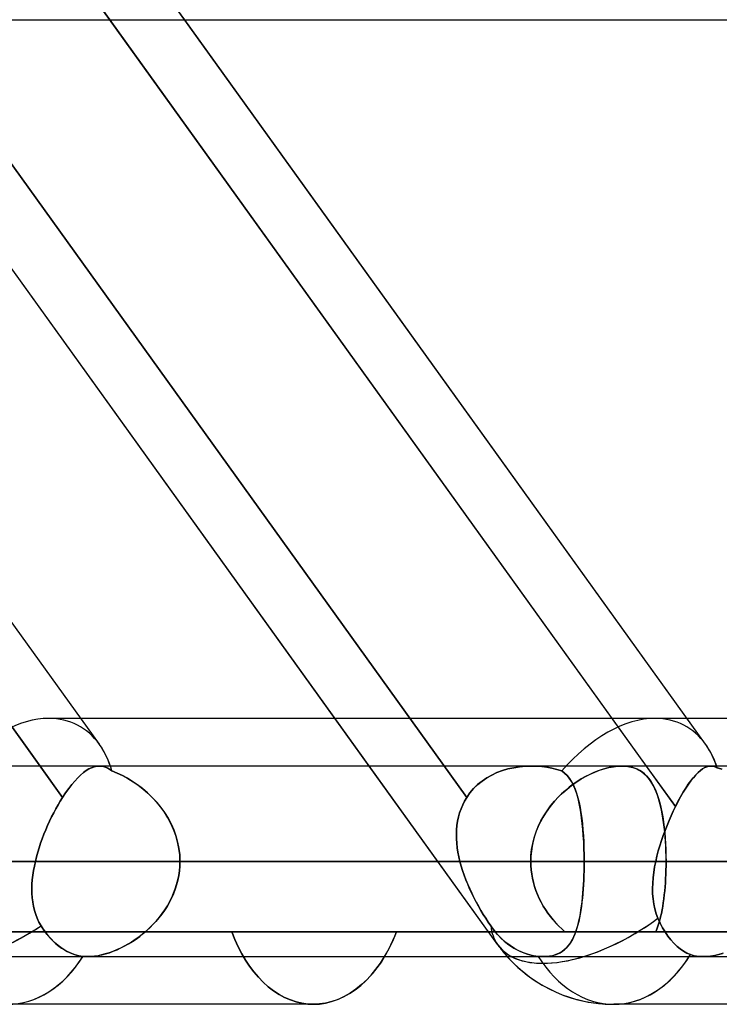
# Model space of a CAD drawing. Header units: millimetres. Extents: x -243 to 243, y -86 to 92.
# Tile 31 of 79: x -51.08 to -44.51, y 14.91 to 24.16. Entities that reach past the tile are written whole.
import ezdxf

# ---------------------------------------------------------------- set-up
doc = ezdxf.new("R2010")
doc.units = ezdxf.units.MM
doc.layers.add('MAIN-1', color=7, linetype='Continuous')

msp = doc.modelspace()

# ---------------------------------------------------------------- linework, layer by layer
at = {"layer": 'MAIN-1'}
for p, q in [((-50.3353, 17.3567), (-69.0943, 43.4413)), ((-44.6396, 17.3567), (-63.3986, 43.4413)), ((-46.5926, 15.4737), (-65.3516, 41.5583)), ((-49.534, 24.1625), (-50.8213, 25.9525)), ((-50.6812, 16.8584), (-56.1099, 24.4069)), ((-46.8841, 16.8584), (-52.3127, 24.4069)), ((-52.3127, 24.4069), (-46.8841, 16.8584)), ((-50.3681, 24.3429), (-50.2383, 24.1625)), ((-44.9234, 16.7721), (-50.3681, 24.3429)), ((-135.3818, 24.1625), (135.3818, 24.1625)), ((-135.3818, 24.1625), (135.3818, 24.1625)), ((-55.9341, 24.1625), (-50.8928, 17.1525)), ((-50.3353, 17.3567), (-55.2298, 24.1625)), ((-47.7999, 17.1525), (-52.8412, 24.1625)), ((-50.8269, 24.1625), (50.8269, 24.1625)), ((-50.8269, 24.1625), (50.8269, 24.1625)), ((-50.2383, 24.1625), (-45.197, 17.1525)), ((-44.6396, 17.3567), (-49.534, 24.1625)), ((-42.6163, 17.6), (-50.8099, 17.6)), ((-50.5103, 17.6), (-50.8099, 17.6)), ((-48.1218, 17.6), (-50.5103, 17.6)), ((-45.1141, 17.6), (-48.1218, 17.6)), ((-36.9205, 17.6), (-45.1142, 17.6)), ((-44.8146, 17.6), (-45.1142, 17.6)), ((-42.6163, 17.6), (-45.1141, 17.6)), ((-36.9205, 17.6), (-44.8146, 17.6)), ((135.3818, 17.1525), (-135.3818, 17.1525)), ((135.3818, 17.1525), (-135.3818, 17.1525)), ((-45.4267, 17.1525), (-59.428, 17.1525)), ((-45.4267, 17.1525), (-59.428, 17.1525)), ((-50.8928, 17.1525), (-50.6812, 16.8584)), ((-50.4591, 17.1098), (-50.4853, 17.0907)), ((-50.4851, 17.0908), (-50.459, 17.1099)), ((-50.4336, 17.1254), (-50.4591, 17.1098)), ((-50.459, 17.1099), (-50.4334, 17.1255)), ((-50.4087, 17.1374), (-50.4336, 17.1254)), ((-50.4334, 17.1255), (-50.4085, 17.1374)), ((-50.3843, 17.1458), (-50.4087, 17.1374)), ((-50.4085, 17.1374), (-50.3842, 17.1459)), ((-50.3606, 17.1509), (-50.3843, 17.1458)), ((-50.3842, 17.1459), (-50.3605, 17.1509)), ((-50.3375, 17.1525), (-50.3606, 17.1509)), ((-50.3605, 17.1509), (-50.3375, 17.1525)), ((-46.2782, 17.1525), (-50.3376, 17.1525)), ((-46.2782, 17.1525), (-50.3376, 17.1525)), ((-50.317, 17.1512), (-50.3375, 17.1525)), ((-50.3375, 17.1525), (-50.317, 17.1512)), ((-50.2968, 17.1472), (-50.317, 17.1512)), ((-50.317, 17.1512), (-50.2969, 17.1473)), ((-50.2969, 17.1473), (-50.277, 17.1409)), ((-50.2768, 17.1408), (-50.2968, 17.1472)), ((-50.277, 17.1409), (-50.2573, 17.132)), ((-50.257, 17.1319), (-50.2768, 17.1408)), ((-50.2573, 17.132), (-50.2375, 17.1207)), ((-50.2374, 17.1206), (-50.257, 17.1319)), ((-50.2375, 17.1207), (-50.2175, 17.1069)), ((-50.2175, 17.1069), (-50.2374, 17.1206)), ((-46.5926, 15.4737), (-47.7999, 17.1525)), ((-46.5494, 17.1098), (-46.6002, 17.0907)), ((-46.6, 17.0908), (-46.5491, 17.1099)), ((-46.4969, 17.1254), (-46.5494, 17.1098)), ((-46.5491, 17.1099), (-46.4965, 17.1255)), ((-46.4431, 17.1374), (-46.4969, 17.1254)), ((-46.4965, 17.1255), (-46.4427, 17.1374)), ((-46.3884, 17.1458), (-46.4431, 17.1374)), ((-46.4427, 17.1374), (-46.3881, 17.1459)), ((-46.3334, 17.1509), (-46.3884, 17.1458)), ((-46.3881, 17.1459), (-46.3332, 17.1509)), ((-46.2784, 17.1525), (-46.3334, 17.1509)), ((-46.3332, 17.1509), (-46.2784, 17.1525)), ((-46.2784, 17.1525), (-46.2289, 17.1512)), ((-46.2287, 17.1512), (-46.2784, 17.1525)), ((-46.2289, 17.1512), (-46.1799, 17.1473)), ((-46.1796, 17.1472), (-46.2287, 17.1512)), ((-46.1799, 17.1473), (-46.1317, 17.1409)), ((-46.1312, 17.1408), (-46.1796, 17.1472)), ((-46.1317, 17.1409), (-46.0844, 17.132)), ((-46.0837, 17.1319), (-46.1312, 17.1408)), ((-46.0844, 17.132), (-46.0378, 17.1207)), ((-46.0374, 17.1206), (-46.0837, 17.1319)), ((-46.0378, 17.1207), (-45.992, 17.1069)), ((-45.992, 17.1069), (-46.0374, 17.1206)), ((-45.6797, 17.096), (-45.6354, 17.113)), ((-45.6109, 17.1212), (-45.6501, 17.1077)), ((-45.6354, 17.113), (-45.5915, 17.127)), ((-45.5722, 17.1323), (-45.6109, 17.1212)), ((-45.5915, 17.127), (-45.5483, 17.1381)), ((-45.5341, 17.1411), (-45.5722, 17.1323)), ((-45.5483, 17.1381), (-45.506, 17.1461)), ((-45.4969, 17.1475), (-45.5341, 17.1411)), ((-45.506, 17.1461), (-45.4655, 17.1509)), ((-45.4611, 17.1513), (-45.4969, 17.1475)), ((-45.4655, 17.1509), (-45.427, 17.1525)), ((-45.427, 17.1525), (-45.4611, 17.1513)), ((-45.427, 17.1525), (-45.3907, 17.151)), ((-45.3945, 17.1513), (-45.427, 17.1525)), ((-45.3637, 17.1477), (-45.3945, 17.1513)), ((-45.3907, 17.151), (-45.3564, 17.1464)), ((-45.3344, 17.1417), (-45.3637, 17.1477)), ((-45.3564, 17.1464), (-45.324, 17.1389)), ((-45.3067, 17.1333), (-45.3344, 17.1417)), ((-45.324, 17.1389), (-45.2939, 17.1284)), ((-45.2809, 17.1227), (-45.3067, 17.1333)), ((-45.2939, 17.1284), (-45.266, 17.1152)), ((-45.2568, 17.1099), (-45.2809, 17.1227)), ((-45.266, 17.1152), (-45.2403, 17.0994)), ((-45.2343, 17.0951), (-45.2568, 17.1099)), ((-45.197, 17.1525), (-44.9234, 16.7721)), ((-44.7108, 17.0915), (-44.6894, 17.1103)), ((-44.6892, 17.1105), (-44.7106, 17.0917)), ((-44.6894, 17.1103), (-44.6685, 17.1257)), ((-44.6683, 17.1259), (-44.6892, 17.1105)), ((-44.6685, 17.1257), (-44.6482, 17.1376)), ((-44.648, 17.1377), (-44.6683, 17.1259)), ((-44.6482, 17.1376), (-44.6283, 17.146)), ((-44.6281, 17.1461), (-44.648, 17.1377)), ((-44.6283, 17.146), (-44.609, 17.1509)), ((-44.6087, 17.151), (-44.6281, 17.1461)), ((-44.609, 17.1509), (-44.5902, 17.1525)), ((-44.5898, 17.1525), (-44.6087, 17.151)), ((44.5906, 17.1525), (-44.5906, 17.1525)), ((44.5906, 17.1525), (-44.5906, 17.1525)), ((-44.5902, 17.1525), (-44.5901, 17.1525)), ((-44.5901, 17.1525), (-44.59, 17.1525)), ((-44.59, 17.1525), (-44.59, 17.1525)), ((-44.59, 17.1525), (-44.5899, 17.1525)), ((-44.5899, 17.1525), (-44.5898, 17.1525)), ((-44.5798, 17.152), (-44.5898, 17.1525)), ((-44.5898, 17.1525), (-44.5898, 17.1525)), ((-44.5898, 17.1525), (-44.5798, 17.152)), ((-44.5698, 17.1505), (-44.5798, 17.152)), ((-44.5798, 17.152), (-44.5698, 17.1505)), ((-44.56, 17.1481), (-44.5698, 17.1505)), ((-44.5698, 17.1505), (-44.56, 17.1481)), ((-44.5501, 17.1448), (-44.56, 17.1481)), ((-44.56, 17.1481), (-44.5501, 17.1448)), ((-44.5403, 17.1407), (-44.5501, 17.1448)), ((-44.5501, 17.1448), (-44.5403, 17.1407)), ((-44.5305, 17.1357), (-44.5403, 17.1407)), ((-44.5403, 17.1407), (-44.5305, 17.1357)), ((-44.4849, 17.1235), (-44.5305, 17.1357)), ((-44.5305, 17.1357), (-44.4862, 17.1239)), ((-50.5394, 17.0416), (-50.5673, 17.0115)), ((-50.5672, 17.0117), (-50.5393, 17.0417)), ((-50.512, 17.068), (-50.5394, 17.0416)), ((-50.5393, 17.0417), (-50.5119, 17.0681)), ((-50.4853, 17.0907), (-50.512, 17.068)), ((-50.5119, 17.0681), (-50.4851, 17.0908)), ((-50.1686, 17.0871), (-50.2175, 17.1069)), ((-50.2175, 17.1069), (-50.1675, 17.0866)), ((-50.1198, 17.064), (-50.1686, 17.0871)), ((-50.1675, 17.0866), (-50.1174, 17.0628)), ((-50.0713, 17.0379), (-50.1198, 17.064)), ((-50.1174, 17.0628), (-50.0677, 17.0358)), ((-50.0234, 17.0087), (-50.0713, 17.0379)), ((-50.0677, 17.0358), (-50.0187, 17.0057)), ((-46.6961, 17.0416), (-46.7404, 17.0115)), ((-46.7402, 17.0117), (-46.6959, 17.0417)), ((-46.6492, 17.068), (-46.6961, 17.0416)), ((-46.6959, 17.0417), (-46.649, 17.0681)), ((-46.6002, 17.0907), (-46.6492, 17.068)), ((-46.649, 17.0681), (-46.6, 17.0908)), ((-45.992, 17.1069), (-45.965, 17.0866)), ((-45.9656, 17.0871), (-45.992, 17.1069)), ((-45.9418, 17.064), (-45.9656, 17.0871)), ((-45.965, 17.0866), (-45.9407, 17.0628)), ((-45.9204, 17.0379), (-45.9418, 17.064)), ((-45.9407, 17.0628), (-45.9189, 17.0358)), ((-45.9011, 17.0087), (-45.9204, 17.0379)), ((-45.9189, 17.0358), (-45.8993, 17.0057)), ((-45.8564, 17.0008), (-45.8126, 17.0287)), ((-45.8077, 17.0316), (-45.8463, 17.0074)), ((-45.8126, 17.0287), (-45.7685, 17.0538)), ((-45.7686, 17.0538), (-45.8077, 17.0316)), ((-45.7291, 17.0739), (-45.7686, 17.0538)), ((-45.7685, 17.0538), (-45.7242, 17.0763)), ((-45.6895, 17.0919), (-45.7291, 17.0739)), ((-45.7242, 17.0763), (-45.6797, 17.096)), ((-45.6501, 17.1077), (-45.6895, 17.0919)), ((-45.2403, 17.0994), (-45.2165, 17.0811)), ((-45.2134, 17.0783), (-45.2343, 17.0951)), ((-45.2165, 17.0811), (-45.1947, 17.0604)), ((-45.194, 17.0597), (-45.2134, 17.0783)), ((-45.1947, 17.0604), (-45.1745, 17.0373)), ((-45.176, 17.0392), (-45.194, 17.0597)), ((-45.1593, 17.0169), (-45.176, 17.0392)), ((-45.1745, 17.0373), (-45.1558, 17.0117)), ((-45.1438, 16.9929), (-45.1593, 17.0169)), ((-44.7786, 17.0137), (-44.7555, 17.0431)), ((-44.7552, 17.0434), (-44.7785, 17.0139)), ((-44.7555, 17.0431), (-44.7328, 17.0691)), ((-44.7326, 17.0693), (-44.7552, 17.0434)), ((-44.7328, 17.0691), (-44.7108, 17.0915)), ((-44.7106, 17.0917), (-44.7326, 17.0693)), ((-50.6526, 16.9015), (-50.624, 16.9415)), ((-50.624, 16.9414), (-50.6526, 16.9015)), ((-50.624, 16.9415), (-50.5955, 16.9782)), ((-50.5956, 16.9781), (-50.624, 16.9414)), ((-50.5673, 17.0115), (-50.5956, 16.9781)), ((-50.5955, 16.9782), (-50.5672, 17.0117)), ((-49.9761, 16.9764), (-50.0234, 17.0087)), ((-50.0187, 17.0057), (-49.9707, 16.9724)), ((-49.9297, 16.9409), (-49.9761, 16.9764)), ((-49.9707, 16.9724), (-49.924, 16.9363)), ((-49.8846, 16.9024), (-49.9297, 16.9409)), ((-49.924, 16.9363), (-49.8791, 16.8974)), ((-46.8535, 16.9015), (-46.8192, 16.9415)), ((-46.8193, 16.9414), (-46.8535, 16.9015)), ((-46.7815, 16.9781), (-46.8193, 16.9414)), ((-46.8192, 16.9415), (-46.7814, 16.9782)), ((-46.7404, 17.0115), (-46.7815, 16.9781)), ((-46.7814, 16.9782), (-46.7402, 17.0117)), ((-45.9574, 16.9237), (-45.9924, 16.8922)), ((-45.9828, 16.9011), (-45.9418, 16.937)), ((-45.9214, 16.9534), (-45.9574, 16.9237)), ((-45.9418, 16.937), (-45.8995, 16.9702)), ((-45.8843, 16.9814), (-45.9214, 16.9534)), ((-45.8837, 16.9764), (-45.9011, 17.0087)), ((-45.8995, 16.9702), (-45.8564, 17.0008)), ((-45.8993, 17.0057), (-45.8818, 16.9724)), ((-45.8463, 17.0074), (-45.8843, 16.9814)), ((-45.8681, 16.9409), (-45.8837, 16.9764)), ((-45.8818, 16.9724), (-45.8662, 16.9363)), ((-45.854, 16.9024), (-45.8681, 16.9409)), ((-45.8662, 16.9363), (-45.8524, 16.8974)), ((-45.1558, 17.0117), (-45.1384, 16.9837)), ((-45.1293, 16.967), (-45.1438, 16.9929)), ((-45.1384, 16.9837), (-45.1224, 16.9532)), ((-45.1159, 16.9395), (-45.1293, 16.967)), ((-45.1224, 16.9532), (-45.1076, 16.9204)), ((-45.1034, 16.9103), (-45.1159, 16.9395)), ((-44.8503, 16.9061), (-44.8261, 16.9451)), ((-44.826, 16.9453), (-44.8502, 16.9063)), ((-44.8261, 16.9451), (-44.8022, 16.981)), ((-44.8021, 16.9812), (-44.826, 16.9453)), ((-44.8022, 16.981), (-44.7786, 17.0137)), ((-44.7785, 17.0139), (-44.8021, 16.9812)), ((-50.6812, 16.8584), (-50.7026, 16.8242)), ((-50.7026, 16.8242), (-50.6812, 16.8584)), ((-50.6526, 16.9015), (-50.6812, 16.8584)), ((-50.6812, 16.8584), (-50.6526, 16.9015)), ((-49.8412, 16.8608), (-49.8846, 16.9024)), ((-49.8791, 16.8974), (-49.8362, 16.8557)), ((-49.7998, 16.8163), (-49.8412, 16.8608)), ((-49.8362, 16.8557), (-49.7955, 16.8115)), ((-46.9043, 16.8242), (-46.8841, 16.8584)), ((-46.8841, 16.8584), (-46.9043, 16.8242)), ((-46.8841, 16.8584), (-46.8535, 16.9015)), ((-46.8535, 16.9015), (-46.8841, 16.8584)), ((-46.0603, 16.8217), (-46.0224, 16.8627)), ((-46.0259, 16.8591), (-46.0581, 16.8243)), ((-45.9924, 16.8922), (-46.0259, 16.8591)), ((-46.0224, 16.8627), (-45.9828, 16.9011)), ((-45.8415, 16.8608), (-45.854, 16.9024)), ((-45.8524, 16.8974), (-45.8401, 16.8557)), ((-45.8303, 16.8163), (-45.8415, 16.8608)), ((-45.8401, 16.8557), (-45.8292, 16.8115)), ((-45.1076, 16.9204), (-45.094, 16.8853)), ((-45.0919, 16.8794), (-45.1034, 16.9103)), ((-45.094, 16.8853), (-45.0816, 16.8478)), ((-45.0813, 16.847), (-45.0919, 16.8794)), ((-45.0816, 16.8478), (-45.0703, 16.8081)), ((-45.0716, 16.813), (-45.0813, 16.847)), ((-44.8993, 16.8191), (-44.8748, 16.864)), ((-44.8746, 16.8643), (-44.8992, 16.8193)), ((-44.8748, 16.864), (-44.8503, 16.9061)), ((-44.8502, 16.9063), (-44.8746, 16.8643)), ((-50.7644, 16.7145), (-50.7442, 16.7522)), ((-50.7442, 16.7521), (-50.7644, 16.7144)), ((-50.7236, 16.7888), (-50.7442, 16.7521)), ((-50.7442, 16.7522), (-50.7236, 16.7888)), ((-50.7026, 16.8242), (-50.7236, 16.7888)), ((-50.7236, 16.7888), (-50.7026, 16.8242)), ((-49.7608, 16.769), (-49.7998, 16.8163)), ((-49.7955, 16.8115), (-49.7575, 16.7647)), ((-49.7249, 16.7193), (-49.7608, 16.769)), ((-49.7575, 16.7647), (-49.7223, 16.7155)), ((-46.9376, 16.7521), (-46.9507, 16.7144)), ((-46.9506, 16.7145), (-46.9376, 16.7522)), ((-46.9376, 16.7522), (-46.9222, 16.7888)), ((-46.9222, 16.7888), (-46.9376, 16.7521)), ((-46.9222, 16.7888), (-46.9043, 16.8242)), ((-46.9043, 16.8242), (-46.9222, 16.7888)), ((-46.1174, 16.75), (-46.1444, 16.7106)), ((-46.1292, 16.7333), (-46.096, 16.7785)), ((-46.0886, 16.7879), (-46.1174, 16.75)), ((-46.096, 16.7785), (-46.0603, 16.8217)), ((-46.0581, 16.8243), (-46.0886, 16.7879)), ((-45.8204, 16.769), (-45.8303, 16.8163)), ((-45.8292, 16.8115), (-45.8196, 16.7647)), ((-45.8119, 16.7193), (-45.8204, 16.769)), ((-45.8196, 16.7647), (-45.8112, 16.7155)), ((-45.0626, 16.7775), (-45.0716, 16.813)), ((-45.0703, 16.8081), (-45.06, 16.7663)), ((-45.0544, 16.7406), (-45.0626, 16.7775)), ((-45.06, 16.7663), (-45.0508, 16.7225)), ((-45.047, 16.7022), (-45.0544, 16.7406)), ((-44.9234, 16.7721), (-44.9439, 16.7299)), ((-44.9439, 16.7299), (-44.9234, 16.7721)), ((-44.8992, 16.8193), (-44.9234, 16.7721)), ((-44.9234, 16.7721), (-44.8993, 16.8191)), ((-50.8032, 16.6361), (-50.7841, 16.6758)), ((-50.7841, 16.6757), (-50.8032, 16.636)), ((-50.7841, 16.6758), (-50.7644, 16.7145)), ((-50.7644, 16.7144), (-50.7841, 16.6757)), ((-49.6923, 16.6673), (-49.7249, 16.7193)), ((-49.7223, 16.7155), (-49.6903, 16.6639)), ((-49.6632, 16.6132), (-49.6923, 16.6673)), ((-49.6903, 16.6639), (-49.6618, 16.6102)), ((-46.9697, 16.6361), (-46.9613, 16.6758)), ((-46.9613, 16.6757), (-46.9697, 16.636)), ((-46.9613, 16.6758), (-46.9506, 16.7145)), ((-46.9507, 16.7144), (-46.9613, 16.6757)), ((-46.1693, 16.6699), (-46.1922, 16.6277)), ((-46.1874, 16.637), (-46.1598, 16.6861)), ((-46.1444, 16.7106), (-46.1693, 16.6699)), ((-46.1598, 16.6861), (-46.1292, 16.7333)), ((-45.8045, 16.6673), (-45.8119, 16.7193)), ((-45.8112, 16.7155), (-45.804, 16.6639)), ((-45.7982, 16.6132), (-45.8045, 16.6673)), ((-45.804, 16.6639), (-45.7979, 16.6102)), ((-45.0508, 16.7225), (-45.0426, 16.6767)), ((-45.0403, 16.6624), (-45.047, 16.7022)), ((-45.0426, 16.6767), (-45.0353, 16.629)), ((-45.0343, 16.6213), (-45.0403, 16.6624)), ((-44.964, 16.6864), (-44.9836, 16.6416)), ((-44.9836, 16.6416), (-44.964, 16.6864)), ((-44.9439, 16.7299), (-44.964, 16.6864)), ((-44.964, 16.6864), (-44.9439, 16.7299)), ((-50.8396, 16.5542), (-50.8566, 16.5125)), ((-50.8566, 16.5126), (-50.8396, 16.5542)), ((-50.8396, 16.5542), (-50.8217, 16.5955)), ((-50.8218, 16.5954), (-50.8396, 16.5542)), ((-50.8032, 16.636), (-50.8218, 16.5954)), ((-50.8217, 16.5955), (-50.8032, 16.6361)), ((-49.638, 16.557), (-49.6632, 16.6132)), ((-49.6618, 16.6102), (-49.637, 16.5545)), ((-49.6168, 16.499), (-49.638, 16.557)), ((-49.637, 16.5545), (-49.6163, 16.4973)), ((-46.9811, 16.5126), (-46.9795, 16.5542)), ((-46.9795, 16.5542), (-46.9811, 16.5125)), ((-46.9795, 16.5542), (-46.9757, 16.5955)), ((-46.9758, 16.5954), (-46.9795, 16.5542)), ((-46.9697, 16.636), (-46.9758, 16.5954)), ((-46.9757, 16.5955), (-46.9697, 16.6361)), ((-46.2331, 16.5336), (-46.2119, 16.5861)), ((-46.2127, 16.5843), (-46.2308, 16.5399)), ((-46.1922, 16.6277), (-46.2127, 16.5843)), ((-46.2119, 16.5861), (-46.1874, 16.637)), ((-45.7929, 16.557), (-45.7982, 16.6132)), ((-45.7979, 16.6102), (-45.7927, 16.5545)), ((-45.7887, 16.499), (-45.7929, 16.557)), ((-45.7927, 16.5545), (-45.7886, 16.4973)), ((-45.0353, 16.629), (-45.0291, 16.5795)), ((-45.029, 16.5789), (-45.0343, 16.6213)), ((-45.0291, 16.5795), (-45.0238, 16.5283)), ((-45.0244, 16.5352), (-45.029, 16.5789)), ((-45.021, 16.5485), (-45.0026, 16.5955)), ((-45.0026, 16.5955), (-45.0209, 16.5485)), ((-44.9836, 16.6416), (-45.0026, 16.5955)), ((-45.0026, 16.5955), (-44.9836, 16.6416)), ((-50.8726, 16.4705), (-50.8877, 16.4281)), ((-50.8877, 16.4282), (-50.8726, 16.4705)), ((-50.8726, 16.4705), (-50.8566, 16.5126)), ((-50.8566, 16.5125), (-50.8726, 16.4705)), ((-49.6002, 16.4398), (-49.6168, 16.499)), ((-49.6163, 16.4973), (-49.6, 16.4388)), ((-46.9805, 16.4705), (-46.9811, 16.5126)), ((-46.9811, 16.5125), (-46.9805, 16.4705)), ((-46.9778, 16.4282), (-46.9805, 16.4705)), ((-46.9805, 16.4705), (-46.9778, 16.4281)), ((-46.2645, 16.4254), (-46.2507, 16.48)), ((-46.2464, 16.4944), (-46.2593, 16.4481)), ((-46.2507, 16.48), (-46.2331, 16.5336)), ((-46.2308, 16.5399), (-46.2464, 16.4944)), ((-45.7854, 16.4398), (-45.7887, 16.499)), ((-45.7886, 16.4973), (-45.7854, 16.4388)), ((-45.0384, 16.5009), (-45.0548, 16.4528)), ((-45.0548, 16.4528), (-45.0384, 16.5009)), ((-45.0209, 16.5485), (-45.0384, 16.5009)), ((-45.0384, 16.5009), (-45.021, 16.5485)), ((-45.0205, 16.4905), (-45.0244, 16.5352)), ((-45.0238, 16.5283), (-45.0194, 16.4759)), ((-45.0173, 16.445), (-45.0205, 16.4905)), ((-45.0194, 16.4759), (-45.016, 16.4225)), ((-50.9018, 16.3856), (-50.9147, 16.3429)), ((-50.9147, 16.3429), (-50.9018, 16.3856)), ((-50.9018, 16.3856), (-50.8877, 16.4282)), ((-50.8877, 16.4281), (-50.9018, 16.3856)), ((-49.5882, 16.3797), (-49.6002, 16.4398)), ((-49.6, 16.4388), (-49.5881, 16.3793)), ((-49.5809, 16.3189), (-49.5882, 16.3797)), ((-49.5881, 16.3793), (-49.5809, 16.3187)), ((-46.9732, 16.3856), (-46.9778, 16.4282)), ((-46.9778, 16.4281), (-46.9732, 16.3856)), ((-46.9668, 16.3429), (-46.9732, 16.3856)), ((-46.9732, 16.3856), (-46.9668, 16.3429)), ((-46.2806, 16.3141), (-46.2745, 16.3701)), ((-46.2694, 16.401), (-46.2767, 16.3535)), ((-46.2745, 16.3701), (-46.2645, 16.4254)), ((-46.2593, 16.4481), (-46.2694, 16.401)), ((-45.7831, 16.3797), (-45.7854, 16.4398)), ((-45.7854, 16.4388), (-45.7831, 16.3793)), ((-45.7818, 16.3189), (-45.7831, 16.3797)), ((-45.7831, 16.3793), (-45.7818, 16.3187)), ((-45.0701, 16.4043), (-45.0842, 16.3555)), ((-45.0842, 16.3555), (-45.0701, 16.4043)), ((-45.0548, 16.4528), (-45.0701, 16.4043)), ((-45.0701, 16.4043), (-45.0548, 16.4528)), ((-45.0149, 16.3989), (-45.0173, 16.445)), ((-45.016, 16.4225), (-45.0136, 16.3682)), ((-45.0131, 16.3522), (-45.0149, 16.3989)), ((-45.0136, 16.3682), (-45.0122, 16.3132)), ((-50.9265, 16.3002), (-50.937, 16.2575)), ((-50.937, 16.2575), (-50.9265, 16.3002)), ((-50.9147, 16.3429), (-50.9265, 16.3002)), ((-50.9265, 16.3002), (-50.9147, 16.3429)), ((-49.5785, 16.2575), (-49.5809, 16.3189)), ((-49.5809, 16.3187), (-49.5785, 16.2575)), ((-46.9585, 16.3002), (-46.9668, 16.3429)), ((-46.9668, 16.3429), (-46.9585, 16.3002)), ((-46.9486, 16.2575), (-46.9585, 16.3002)), ((-46.9585, 16.3002), (-46.9486, 16.2575)), ((-46.2826, 16.2575), (-46.2806, 16.3141)), ((-46.2811, 16.3056), (-46.2826, 16.2575)), ((-46.2767, 16.3535), (-46.2811, 16.3056)), ((-45.7813, 16.2575), (-45.7818, 16.3189)), ((-45.7818, 16.3187), (-45.7813, 16.2575)), ((-45.097, 16.3065), (-45.1083, 16.2575)), ((-45.1083, 16.2575), (-45.097, 16.3065)), ((-45.0842, 16.3555), (-45.097, 16.3065)), ((-45.097, 16.3065), (-45.0842, 16.3555)), ((-45.012, 16.3051), (-45.0131, 16.3522)), ((-45.0122, 16.3132), (-45.0117, 16.2575)), ((-45.0117, 16.2575), (-45.012, 16.3051)), ((-136.2218, 16.2575), (136.2218, 16.2575)), ((136.2218, 16.2575), (-136.2218, 16.2575)), ((-49.5785, 16.2575), (-135.039, 16.2575)), ((-135.039, 16.2575), (135.039, 16.2575)), ((-60.323, 16.2575), (-46.2826, 16.2575)), ((-46.2826, 16.2575), (-60.323, 16.2575)), ((-45.0117, 16.2575), (-58.533, 16.2575)), ((-58.533, 16.2575), (-45.0117, 16.2575)), ((-46.2826, 16.2575), (-51.3635, 16.2575)), ((-51.3635, 16.2575), (-46.2826, 16.2575)), ((-50.9544, 16.1705), (-50.9464, 16.2139)), ((-50.9464, 16.2139), (-50.9544, 16.1704)), ((-50.9464, 16.2139), (-50.937, 16.2575)), ((-50.937, 16.2575), (-50.9464, 16.2139)), ((-50.937, 16.2575), (-46.9486, 16.2575)), ((-46.9486, 16.2575), (-50.937, 16.2575)), ((-49.5798, 16.213), (-49.5836, 16.1687)), ((-49.5835, 16.1694), (-49.5798, 16.2133)), ((-49.5785, 16.2575), (-49.5798, 16.213)), ((-49.5798, 16.2133), (-49.5785, 16.2575)), ((-45.7813, 16.2575), (-49.5785, 16.2575)), ((-45.7813, 16.2575), (-49.5785, 16.2575)), ((-49.5785, 16.2575), (-45.7813, 16.2575)), ((-49.5785, 16.2575), (-44.5111, 16.2575)), ((-44.5111, 16.2575), (-49.5785, 16.2575)), ((-46.9486, 16.2575), (-46.9368, 16.2139)), ((-46.9368, 16.2139), (-46.9486, 16.2575)), ((-46.9368, 16.2139), (-46.9234, 16.1704)), ((-46.9234, 16.1705), (-46.9368, 16.2139)), ((-46.2826, 16.2575), (-46.2816, 16.2173)), ((-46.2816, 16.2174), (-46.2826, 16.2575)), ((-46.2785, 16.1774), (-46.2816, 16.2174)), ((-46.2816, 16.2173), (-46.2785, 16.1774)), ((-45.7823, 16.1694), (-45.7816, 16.2133)), ((-45.7816, 16.213), (-45.7823, 16.1687)), ((-45.7816, 16.2133), (-45.7813, 16.2575)), ((-45.7813, 16.2575), (-45.7816, 16.213)), ((45.7813, 16.2575), (-45.7813, 16.2575)), ((-40.7139, 16.2575), (-45.7813, 16.2575)), ((-45.7813, 16.2575), (-40.7139, 16.2575)), ((-45.1268, 16.1546), (-45.1185, 16.206)), ((-45.1185, 16.2059), (-45.1268, 16.1545)), ((-45.1185, 16.206), (-45.1083, 16.2575)), ((-45.1083, 16.2575), (-45.1185, 16.2059)), ((-45.1083, 16.2575), (45.1083, 16.2575)), ((45.1083, 16.2575), (-45.1083, 16.2575)), ((-45.012, 16.2167), (-45.0127, 16.1762)), ((-45.0127, 16.1759), (-45.012, 16.2166)), ((-45.0117, 16.2575), (-45.012, 16.2167)), ((-45.012, 16.2166), (-45.0117, 16.2575)), ((-43.4862, 16.2575), (-45.0117, 16.2575)), ((-45.0117, 16.2575), (-43.4862, 16.2575)), ((-44.5111, 16.2575), (-40.7139, 16.2575)), ((-50.9657, 16.0844), (-50.9608, 16.1273)), ((-50.9609, 16.1271), (-50.9657, 16.0841)), ((-50.9544, 16.1704), (-50.9609, 16.1271)), ((-50.9608, 16.1273), (-50.9544, 16.1705)), ((-49.59, 16.1248), (-49.5988, 16.0813)), ((-49.5984, 16.0829), (-49.5898, 16.1259)), ((-49.5836, 16.1687), (-49.59, 16.1248)), ((-49.5898, 16.1259), (-49.5835, 16.1694)), ((-46.9087, 16.1273), (-46.9234, 16.1705)), ((-46.9234, 16.1704), (-46.9086, 16.1271)), ((-46.8925, 16.0844), (-46.9087, 16.1273)), ((-46.9086, 16.1271), (-46.8924, 16.0841)), ((-46.2785, 16.1774), (-46.2735, 16.1377)), ((-46.2734, 16.1376), (-46.2785, 16.1774)), ((-46.2735, 16.1377), (-46.2664, 16.0984)), ((-46.2664, 16.0982), (-46.2734, 16.1376)), ((-46.2664, 16.0984), (-46.2574, 16.0595)), ((-46.2573, 16.059), (-46.2664, 16.0982)), ((-45.7835, 16.1248), (-45.7852, 16.0813)), ((-45.7851, 16.0829), (-45.7834, 16.1259)), ((-45.7823, 16.1687), (-45.7835, 16.1248)), ((-45.7834, 16.1259), (-45.7823, 16.1694)), ((-45.1331, 16.1033), (-45.1371, 16.0526)), ((-45.137, 16.0529), (-45.133, 16.1035)), ((-45.1268, 16.1545), (-45.1331, 16.1033)), ((-45.133, 16.1035), (-45.1268, 16.1546)), ((-45.0158, 16.0963), (-45.0182, 16.057)), ((-45.0182, 16.0565), (-45.0159, 16.0959)), ((-45.0159, 16.0959), (-45.014, 16.1357)), ((-45.014, 16.1361), (-45.0158, 16.0963)), ((-45.0127, 16.1762), (-45.014, 16.1361)), ((-45.014, 16.1357), (-45.0127, 16.1759)), ((-50.9701, 15.9997), (-50.9688, 16.0419)), ((-50.9688, 16.0414), (-50.9701, 15.9992)), ((-50.9694, 15.958), (-50.9701, 15.9997)), ((-50.9701, 15.9992), (-50.9694, 15.9574)), ((-50.9688, 16.0419), (-50.9657, 16.0844)), ((-50.9657, 16.0841), (-50.9688, 16.0414)), ((-49.6381, 15.9577), (-49.6226, 15.9988)), ((-49.61, 16.0382), (-49.6237, 15.9957)), ((-49.6226, 15.9988), (-49.6094, 16.0405)), ((-49.5988, 16.0813), (-49.61, 16.0382)), ((-49.6094, 16.0405), (-49.5984, 16.0829)), ((-46.8752, 16.0419), (-46.8925, 16.0844)), ((-46.8924, 16.0841), (-46.875, 16.0414)), ((-46.8567, 15.9997), (-46.8752, 16.0419)), ((-46.875, 16.0414), (-46.8564, 15.9992)), ((-46.8371, 15.958), (-46.8567, 15.9997)), ((-46.8564, 15.9992), (-46.8369, 15.9574)), ((-46.2574, 16.0595), (-46.2465, 16.0211)), ((-46.2464, 16.0205), (-46.2573, 16.059)), ((-46.2465, 16.0211), (-46.2338, 15.9831)), ((-46.2336, 15.9825), (-46.2464, 16.0205)), ((-45.793, 15.9577), (-45.7898, 15.9988)), ((-45.7874, 16.0383), (-45.7901, 15.9958)), ((-45.7898, 15.9988), (-45.7872, 16.0405)), ((-45.7852, 16.0813), (-45.7874, 16.0383)), ((-45.7872, 16.0405), (-45.7851, 16.0829)), ((-45.1386, 16.0028), (-45.137, 16.0529)), ((-45.1371, 16.0526), (-45.1386, 16.0025)), ((-45.1376, 15.9534), (-45.1386, 16.0028)), ((-45.1386, 16.0025), (-45.1376, 15.9531)), ((-45.021, 16.0181), (-45.0244, 15.9798)), ((-45.0244, 15.9794), (-45.0211, 16.0177)), ((-45.0211, 16.0177), (-45.0182, 16.0565)), ((-45.0182, 16.057), (-45.021, 16.0181)), ((-50.9668, 15.9168), (-50.9694, 15.958)), ((-50.9694, 15.9574), (-50.9667, 15.9163)), ((-50.962, 15.8762), (-50.9668, 15.9168)), ((-50.9667, 15.9163), (-50.9619, 15.8758)), ((-49.6577, 15.9132), (-49.6779, 15.8734)), ((-49.6754, 15.8781), (-49.6557, 15.9174)), ((-49.6396, 15.954), (-49.6577, 15.9132)), ((-49.6557, 15.9174), (-49.6381, 15.9577)), ((-49.6237, 15.9957), (-49.6396, 15.954)), ((-46.8167, 15.9168), (-46.8371, 15.958)), ((-46.8369, 15.9574), (-46.8165, 15.9163)), ((-46.7955, 15.8762), (-46.8167, 15.9168)), ((-46.8165, 15.9163), (-46.7953, 15.8758)), ((-46.2338, 15.9831), (-46.2192, 15.9457)), ((-46.219, 15.9453), (-46.2336, 15.9825)), ((-46.2192, 15.9457), (-46.2028, 15.909)), ((-46.2027, 15.9087), (-46.219, 15.9453)), ((-46.2028, 15.909), (-46.1849, 15.8732)), ((-46.1847, 15.8729), (-46.2027, 15.9087)), ((-45.797, 15.9132), (-45.8013, 15.8735)), ((-45.8008, 15.8781), (-45.7966, 15.9174)), ((-45.7933, 15.954), (-45.797, 15.9132)), ((-45.7966, 15.9174), (-45.793, 15.9577)), ((-45.7901, 15.9958), (-45.7933, 15.954)), ((-45.1338, 15.9047), (-45.1376, 15.9534)), ((-45.1376, 15.9531), (-45.1337, 15.9045)), ((-45.0327, 15.9057), (-45.0376, 15.8701)), ((-45.0328, 15.9052), (-45.0284, 15.9418)), ((-45.0283, 15.9423), (-45.0327, 15.9057)), ((-45.0284, 15.9418), (-45.0244, 15.9794)), ((-45.0244, 15.9798), (-45.0283, 15.9423)), ((-50.9549, 15.8364), (-50.962, 15.8762)), ((-50.9619, 15.8758), (-50.9549, 15.8361)), ((-50.9456, 15.7975), (-50.9549, 15.8364)), ((-50.9549, 15.8361), (-50.9455, 15.7973)), ((-49.6999, 15.8348), (-49.7238, 15.7973)), ((-49.7202, 15.8028), (-49.6969, 15.8399)), ((-49.6779, 15.8734), (-49.6999, 15.8348)), ((-49.6969, 15.8399), (-49.6754, 15.8781)), ((-46.7737, 15.8364), (-46.7955, 15.8762)), ((-46.7953, 15.8758), (-46.7735, 15.8361)), ((-46.7513, 15.7975), (-46.7737, 15.8364)), ((-46.7735, 15.8361), (-46.7512, 15.7973)), ((-46.1849, 15.8732), (-46.1654, 15.8383)), ((-46.1652, 15.8381), (-46.1847, 15.8729)), ((-46.1654, 15.8383), (-46.1444, 15.8044)), ((-46.1443, 15.8042), (-46.1652, 15.8381)), ((-45.8061, 15.8349), (-45.8116, 15.7974)), ((-45.8107, 15.8028), (-45.8055, 15.8399)), ((-45.8013, 15.8735), (-45.8061, 15.8349)), ((-45.8055, 15.8399), (-45.8008, 15.8781)), ((-45.127, 15.8571), (-45.1338, 15.9047)), ((-45.1337, 15.9045), (-45.1269, 15.8569)), ((-45.1171, 15.8108), (-45.127, 15.8571)), ((-45.1269, 15.8569), (-45.117, 15.8107)), ((-45.0491, 15.801), (-45.0431, 15.8347)), ((-45.043, 15.8354), (-45.049, 15.8018)), ((-45.0431, 15.8347), (-45.0377, 15.8695)), ((-45.0376, 15.8701), (-45.043, 15.8354)), ((-45.0377, 15.8695), (-45.0328, 15.9052)), ((-50.9338, 15.7596), (-50.9456, 15.7975)), ((-50.9455, 15.7973), (-50.9338, 15.7595)), ((-50.9196, 15.7228), (-50.9338, 15.7596)), ((-50.9338, 15.7595), (-50.9196, 15.7227)), ((-50.9028, 15.687), (-50.9196, 15.7228)), ((-50.9196, 15.7227), (-50.9028, 15.687)), ((-49.7767, 15.7259), (-49.8055, 15.6922)), ((-49.7995, 15.699), (-49.7716, 15.7324)), ((-49.7495, 15.761), (-49.7767, 15.7259)), ((-49.7716, 15.7324), (-49.7451, 15.767)), ((-49.7238, 15.7973), (-49.7495, 15.761)), ((-49.7451, 15.767), (-49.7202, 15.8028)), ((-46.7286, 15.7596), (-46.7513, 15.7975)), ((-46.7512, 15.7973), (-46.7285, 15.7595)), ((-46.7056, 15.7228), (-46.7286, 15.7596)), ((-46.7285, 15.7595), (-46.7055, 15.7227)), ((-46.6823, 15.687), (-46.7056, 15.7228)), ((-46.7055, 15.7227), (-46.6823, 15.687)), ((-46.1444, 15.8044), (-46.122, 15.7713)), ((-46.1219, 15.7713), (-46.1443, 15.8042)), ((-46.122, 15.7713), (-46.0983, 15.7393)), ((-46.0983, 15.7394), (-46.1219, 15.7713)), ((-46.0734, 15.7085), (-46.0983, 15.7394)), ((-46.0983, 15.7393), (-46.0733, 15.7084)), ((-45.8244, 15.726), (-45.8318, 15.6923)), ((-45.8302, 15.699), (-45.8231, 15.7324)), ((-45.8177, 15.7611), (-45.8244, 15.726)), ((-45.8231, 15.7324), (-45.8166, 15.767)), ((-45.8116, 15.7974), (-45.8177, 15.7611)), ((-45.8166, 15.767), (-45.8107, 15.8028)), ((-45.1039, 15.7659), (-45.1171, 15.8108)), ((-45.117, 15.8107), (-45.1039, 15.7658)), ((-45.0874, 15.7225), (-45.1039, 15.7659)), ((-45.1039, 15.7658), (-45.0874, 15.7225)), ((-45.066, 15.676), (-45.0874, 15.7225)), ((-45.0874, 15.7225), (-45.066, 15.676)), ((-45.0704, 15.7063), (-45.0627, 15.7368)), ((-45.0626, 15.7375), (-45.0702, 15.707)), ((-45.0627, 15.7368), (-45.0557, 15.7684)), ((-45.0555, 15.7691), (-45.0626, 15.7375)), ((-45.0557, 15.7684), (-45.0491, 15.801)), ((-45.049, 15.8018), (-45.0555, 15.7691)), ((-50.8834, 15.6525), (-50.9028, 15.687)), ((-50.9028, 15.687), (-50.8834, 15.6525)), ((-50.8559, 15.6105), (-50.8834, 15.6525)), ((-50.8834, 15.6525), (-50.8634, 15.6214)), ((-49.8665, 15.6293), (-49.8986, 15.6002)), ((-49.8907, 15.6071), (-49.8591, 15.6364)), ((-49.8355, 15.66), (-49.8665, 15.6293)), ((-49.8591, 15.6364), (-49.8287, 15.667)), ((-49.8055, 15.6922), (-49.8355, 15.66)), ((-49.8287, 15.667), (-49.7995, 15.699)), ((-46.6823, 15.687), (-46.659, 15.6525)), ((-46.659, 15.6525), (-46.6823, 15.687)), ((-46.659, 15.6525), (-46.6365, 15.6214)), ((-46.628, 15.6105), (-46.659, 15.6525)), ((-46.0474, 15.6788), (-46.0734, 15.7085)), ((-46.0733, 15.7084), (-46.0471, 15.6785)), ((-46.0203, 15.6501), (-46.0474, 15.6788)), ((-46.0471, 15.6785), (-46.02, 15.6498)), ((-45.9922, 15.6226), (-46.0203, 15.6501)), ((-46.02, 15.6498), (-45.9919, 15.6224)), ((-45.8487, 15.6294), (-45.8582, 15.6003)), ((-45.8559, 15.6071), (-45.8466, 15.6364)), ((-45.8399, 15.6601), (-45.8487, 15.6294)), ((-45.8466, 15.6364), (-45.838, 15.667)), ((-45.8318, 15.6923), (-45.8399, 15.6601)), ((-45.838, 15.667), (-45.8302, 15.699)), ((-45.0969, 15.6219), (-45.0874, 15.6488)), ((-45.0873, 15.6493), (-45.0968, 15.6222)), ((-45.0874, 15.6488), (-45.0786, 15.677)), ((-45.0784, 15.6776), (-45.0873, 15.6493)), ((-45.0786, 15.677), (-45.0704, 15.7063)), ((-45.0702, 15.707), (-45.0784, 15.6776)), ((-45.0438, 15.6334), (-45.066, 15.676)), ((-45.066, 15.676), (-45.0438, 15.6334)), ((-45.0204, 15.5942), (-45.0438, 15.6334)), ((-45.0438, 15.6334), (-45.0204, 15.5942)), ((-64.44, 15.5962), (-49.0916, 15.5962)), ((-49.0916, 15.5962), (-64.44, 15.5962)), ((-60.0311, 15.5962), (-45.9632, 15.5962)), ((-45.9632, 15.5962), (-60.0311, 15.5962)), ((-58.8249, 15.5962), (-45.1069, 15.5962)), ((-47.5429, 15.5962), (-58.8249, 15.5962)), ((-43.3746, 15.5962), (-56.385, 15.5962)), ((-56.385, 15.5962), (-43.3746, 15.5962)), ((-50.8634, 15.6214), (-50.8423, 15.5915)), ((-50.8258, 15.5702), (-50.8559, 15.6105)), ((-50.8423, 15.5915), (-50.8195, 15.5624)), ((-50.793, 15.5319), (-50.8258, 15.5702)), ((-50.8195, 15.5624), (-50.7953, 15.5344)), ((-49.965, 15.5468), (-49.999, 15.5225)), ((-49.991, 15.528), (-49.9568, 15.5529)), ((-49.9314, 15.5727), (-49.965, 15.5468)), ((-49.9568, 15.5529), (-49.9233, 15.5793)), ((-49.8986, 15.6002), (-49.9314, 15.5727)), ((-49.9233, 15.5793), (-49.8907, 15.6071)), ((-45.9632, 15.5962), (-49.0916, 15.5962)), ((-49.0916, 15.5962), (-49.0629, 15.5242)), ((-49.0629, 15.5242), (-49.0916, 15.5962)), ((-49.0916, 15.5962), (-45.9632, 15.5962)), ((-47.5774, 15.5137), (-47.5597, 15.5545)), ((-47.5428, 15.5962), (-47.5746, 15.5198)), ((-47.5597, 15.5545), (-47.5428, 15.5962)), ((-45.1069, 15.5962), (-47.5429, 15.5962)), ((-47.5428, 15.5962), (-44.422, 15.5962)), ((-44.422, 15.5962), (-47.5428, 15.5962)), ((-47.5428, 15.5962), (-43.4994, 15.5962)), ((-43.4994, 15.5962), (-47.5428, 15.5962)), ((-46.6365, 15.6214), (-46.6126, 15.5915)), ((-46.594, 15.5702), (-46.628, 15.6105)), ((-46.6126, 15.5915), (-46.5868, 15.5624)), ((-46.5569, 15.5319), (-46.594, 15.5702)), ((-46.5868, 15.5624), (-46.5595, 15.5344)), ((-45.9632, 15.5962), (-45.9922, 15.6226)), ((-45.9919, 15.6224), (-45.9632, 15.5962)), ((-45.8798, 15.5469), (-45.8919, 15.5226)), ((-45.889, 15.528), (-45.877, 15.5529)), ((-45.8686, 15.5728), (-45.8798, 15.5469)), ((-45.877, 15.5529), (-45.866, 15.5793)), ((-45.8582, 15.6003), (-45.8686, 15.5728)), ((-45.866, 15.5793), (-45.8559, 15.6071)), ((-45.0968, 15.6222), (-45.1069, 15.5962)), ((-45.1069, 15.5962), (-45.0969, 15.6219)), ((-43.3746, 15.5962), (-45.1069, 15.5962)), ((-45.1069, 15.5962), (-43.3746, 15.5962)), ((-44.9946, 15.5562), (-45.0204, 15.5942)), ((-45.0204, 15.5942), (-44.9946, 15.5562)), ((-44.9669, 15.5204), (-44.9946, 15.5562)), ((-44.9946, 15.5562), (-44.9669, 15.5204)), ((-50.7953, 15.5344), (-50.77, 15.5081)), ((-50.7582, 15.4969), (-50.793, 15.5319)), ((-50.77, 15.5081), (-50.7438, 15.484)), ((-50.7221, 15.4659), (-50.7582, 15.4969)), ((-50.7438, 15.484), (-50.7173, 15.4621)), ((-50.686, 15.4395), (-50.7221, 15.4659)), ((-50.7173, 15.4621), (-50.6908, 15.4427)), ((-50.1692, 15.4277), (-50.1331, 15.4444)), ((-50.1032, 15.4595), (-50.1385, 15.4417)), ((-50.1331, 15.4444), (-50.0971, 15.4628)), ((-50.0682, 15.4789), (-50.1032, 15.4595)), ((-50.0971, 15.4628), (-50.0613, 15.4829)), ((-50.0335, 15.4998), (-50.0682, 15.4789)), ((-50.0613, 15.4829), (-50.0259, 15.5047)), ((-49.999, 15.5225), (-50.0335, 15.4998)), ((-50.0259, 15.5047), (-49.991, 15.528)), ((-49.0629, 15.5242), (-49.0317, 15.4555)), ((-49.0317, 15.4555), (-49.0629, 15.5242)), ((-49.0317, 15.4555), (-48.9982, 15.3906)), ((-48.9982, 15.3906), (-49.0317, 15.4555)), ((-47.6092, 15.4472), (-47.6464, 15.3788)), ((-47.6152, 15.4355), (-47.5959, 15.474)), ((-47.5746, 15.5198), (-47.6092, 15.4472)), ((-47.5959, 15.474), (-47.5774, 15.5137)), ((-46.5595, 15.5344), (-46.5309, 15.5081)), ((-46.5175, 15.4969), (-46.5569, 15.5319)), ((-46.5309, 15.5081), (-46.5013, 15.484)), ((-46.4767, 15.4659), (-46.5175, 15.4969)), ((-46.5013, 15.484), (-46.4712, 15.4621)), ((-46.4357, 15.4395), (-46.4767, 15.4659)), ((-46.4712, 15.4621), (-46.4411, 15.4427)), ((-45.9659, 15.4277), (-45.9481, 15.4444)), ((-45.9342, 15.4596), (-45.9506, 15.4418)), ((-45.9481, 15.4444), (-45.9315, 15.4628)), ((-45.9191, 15.4789), (-45.9342, 15.4596)), ((-45.9315, 15.4628), (-45.9162, 15.4829)), ((-45.905, 15.4999), (-45.9191, 15.4789)), ((-45.9162, 15.4829), (-45.9021, 15.5047)), ((-45.8919, 15.5226), (-45.905, 15.4999)), ((-45.9021, 15.5047), (-45.889, 15.528)), ((-44.9378, 15.4879), (-44.9669, 15.5204)), ((-44.9669, 15.5204), (-44.9378, 15.4879)), ((-44.908, 15.4593), (-44.9378, 15.4879)), ((-44.9378, 15.4879), (-44.908, 15.4593)), ((-44.8783, 15.4349), (-44.908, 15.4593)), ((-44.908, 15.4593), (-44.8783, 15.4349)), ((-135.3818, 15.3625), (135.3818, 15.3625)), ((-135.3818, 15.3625), (135.3818, 15.3625)), ((-50.6908, 15.4427), (-50.6645, 15.4259)), ((-50.6498, 15.4175), (-50.686, 15.4395)), ((-50.6645, 15.4259), (-50.6372, 15.4108)), ((-50.6113, 15.3984), (-50.6498, 15.4175)), ((-50.6372, 15.4108), (-50.6087, 15.3973)), ((-50.5711, 15.383), (-50.6113, 15.3984)), ((-50.6087, 15.3973), (-50.5792, 15.3857)), ((-50.5792, 15.3857), (-50.5492, 15.3764)), ((-50.5301, 15.3718), (-50.5711, 15.383)), ((-50.5492, 15.3764), (-50.5191, 15.3695)), ((-50.4893, 15.365), (-50.5301, 15.3718)), ((-50.5191, 15.3695), (-50.4893, 15.365)), ((-50.4818, 15.3642), (-50.4893, 15.365)), ((-50.4893, 15.365), (-50.4818, 15.3642)), ((-50.4743, 15.3636), (-50.4818, 15.3642)), ((-50.4818, 15.3642), (-50.4743, 15.3636)), ((-50.4667, 15.3631), (-50.4743, 15.3636)), ((-50.4743, 15.3636), (-50.4667, 15.3631)), ((-50.4589, 15.3628), (-50.4667, 15.3631)), ((-50.4667, 15.3631), (-50.459, 15.3627)), ((-50.459, 15.3627), (-50.4512, 15.3625)), ((-50.4511, 15.3626), (-50.4589, 15.3628)), ((-50.4512, 15.3625), (-50.4433, 15.3625)), ((-50.4433, 15.3625), (-50.4511, 15.3626)), ((-50.4434, 15.3625), (-46.1629, 15.3625)), ((-50.4434, 15.3625), (-46.1629, 15.3625)), ((-50.4127, 15.3635), (-50.4433, 15.3625)), ((-50.4433, 15.3625), (-50.4123, 15.3635)), ((-50.381, 15.3665), (-50.4127, 15.3635)), ((-50.4123, 15.3635), (-50.38, 15.3666)), ((-50.3481, 15.3716), (-50.381, 15.3665)), ((-50.38, 15.3666), (-50.3464, 15.3719)), ((-50.3142, 15.3786), (-50.3481, 15.3716)), ((-50.3464, 15.3719), (-50.3119, 15.3792)), ((-50.2796, 15.3876), (-50.3142, 15.3786)), ((-50.3119, 15.3792), (-50.2767, 15.3884)), ((-50.2446, 15.3985), (-50.2796, 15.3876)), ((-50.2767, 15.3884), (-50.2412, 15.3996)), ((-50.2093, 15.4112), (-50.2446, 15.3985)), ((-50.2412, 15.3996), (-50.2053, 15.4127)), ((-50.1739, 15.4256), (-50.2093, 15.4112)), ((-50.2053, 15.4127), (-50.1692, 15.4277)), ((-50.1385, 15.4417), (-50.1739, 15.4256)), ((-48.9982, 15.3906), (-48.9628, 15.3299)), ((-48.9628, 15.3299), (-48.9982, 15.3906)), ((-47.6951, 15.3015), (-47.656, 15.3626)), ((-47.6464, 15.3788), (-47.6858, 15.3154)), ((-47.656, 15.3626), (-47.6353, 15.3983)), ((-47.6353, 15.3983), (-47.6152, 15.4355)), ((-46.4411, 15.4427), (-46.4114, 15.4259)), ((-46.3947, 15.4175), (-46.4357, 15.4395)), ((-46.4114, 15.4259), (-46.3804, 15.4108)), ((-46.3509, 15.3984), (-46.3947, 15.4175)), ((-46.3804, 15.4108), (-46.3479, 15.3973)), ((-46.3051, 15.383), (-46.3509, 15.3984)), ((-46.3479, 15.3973), (-46.3144, 15.3857)), ((-46.3144, 15.3857), (-46.2802, 15.3764)), ((-46.2584, 15.3718), (-46.3051, 15.383)), ((-46.2802, 15.3764), (-46.2459, 15.3695)), ((-46.2118, 15.365), (-46.2584, 15.3718)), ((-46.2459, 15.3695), (-46.2118, 15.365)), ((-46.2118, 15.365), (-46.2034, 15.3642)), ((-46.2034, 15.3642), (-46.2118, 15.365)), ((-46.2034, 15.3642), (-46.1951, 15.3636)), ((-46.195, 15.3636), (-46.2034, 15.3642)), ((-46.1951, 15.3636), (-46.1869, 15.3631)), ((-46.1867, 15.3631), (-46.195, 15.3636)), ((-46.1869, 15.3631), (-46.1787, 15.3627)), ((-46.1786, 15.3628), (-46.1867, 15.3631)), ((-46.1787, 15.3627), (-46.1707, 15.3625)), ((-46.1705, 15.3626), (-46.1786, 15.3628)), ((-46.1707, 15.3625), (-46.1627, 15.3625)), ((-46.1625, 15.3625), (-46.1705, 15.3626)), ((-46.1627, 15.3625), (-46.133, 15.3635)), ((-46.1332, 15.3635), (-46.1625, 15.3625)), ((-46.1053, 15.3665), (-46.1332, 15.3635)), ((-46.133, 15.3635), (-46.1046, 15.3666)), ((-46.0787, 15.3716), (-46.1053, 15.3665)), ((-46.1046, 15.3666), (-46.0775, 15.3719)), ((-46.0535, 15.3787), (-46.0787, 15.3716)), ((-46.0775, 15.3719), (-46.052, 15.3792)), ((-46.0299, 15.3877), (-46.0535, 15.3787)), ((-46.052, 15.3792), (-46.0281, 15.3884)), ((-46.0078, 15.3985), (-46.0299, 15.3877)), ((-46.0281, 15.3884), (-46.0059, 15.3996)), ((-45.9873, 15.4112), (-46.0078, 15.3985)), ((-46.0059, 15.3996), (-45.9852, 15.4127)), ((-45.9683, 15.4257), (-45.9873, 15.4112)), ((-45.9852, 15.4127), (-45.9659, 15.4277)), ((-45.9506, 15.4418), (-45.9683, 15.4257)), ((-44.8482, 15.4144), (-44.8783, 15.4349)), ((-44.8783, 15.4349), (-44.8482, 15.4144)), ((-44.8163, 15.3965), (-44.8482, 15.4144)), ((-44.8482, 15.4144), (-44.8163, 15.3965)), ((-44.783, 15.382), (-44.8163, 15.3965)), ((-44.8163, 15.3965), (-44.783, 15.382)), ((-44.7652, 15.3761), (-44.783, 15.382)), ((-44.783, 15.382), (-44.7652, 15.3761)), ((-44.7465, 15.3712), (-44.7652, 15.3761)), ((-44.7652, 15.3761), (-44.7465, 15.3712)), ((-44.727, 15.3674), (-44.7465, 15.3712)), ((-44.7465, 15.3712), (-44.727, 15.3674)), ((-44.7067, 15.3646), (-44.727, 15.3674)), ((-44.727, 15.3674), (-44.7068, 15.3646)), ((-44.7068, 15.3646), (-44.6859, 15.363)), ((-44.6858, 15.363), (-44.7067, 15.3646)), ((-44.6859, 15.363), (-44.6643, 15.3625)), ((-44.6642, 15.3625), (-44.6858, 15.363)), ((-44.6643, 15.3625), (-44.6302, 15.3637)), ((-44.6292, 15.3638), (-44.6642, 15.3625)), ((-44.6642, 15.3625), (44.6641, 15.3625)), ((-44.6641, 15.3625), (44.6642, 15.3625)), ((-44.6302, 15.3637), (-44.5945, 15.3674)), ((-44.5927, 15.3676), (-44.6292, 15.3638)), ((-44.5945, 15.3674), (-44.5574, 15.3735)), ((-44.5547, 15.3741), (-44.5927, 15.3676)), ((-44.5574, 15.3735), (-44.5192, 15.3821)), ((-44.5154, 15.383), (-44.5547, 15.3741)), ((-44.5192, 15.3821), (-44.4804, 15.3928)), ((-44.4755, 15.3943), (-44.5154, 15.383)), ((-48.9628, 15.3299), (-48.9253, 15.2733)), ((-48.9253, 15.2733), (-48.9628, 15.3299)), ((-48.9253, 15.2733), (-48.885, 15.2197)), ((-48.885, 15.2197), (-48.9253, 15.2733)), ((-47.7369, 15.2442), (-47.6951, 15.3015)), ((-47.6858, 15.3154), (-47.7277, 15.2562)), ((-48.885, 15.2197), (-48.8419, 15.1691)), ((-48.8419, 15.1691), (-48.885, 15.2197)), ((-48.8419, 15.1691), (-48.7964, 15.1222)), ((-48.7964, 15.1222), (-48.8419, 15.1691)), ((-47.8295, 15.1395), (-47.7819, 15.19)), ((-47.7729, 15.2003), (-47.821, 15.148)), ((-47.7819, 15.19), (-47.7369, 15.2442)), ((-47.7277, 15.2562), (-47.7729, 15.2003)), ((-48.7964, 15.1222), (-48.7486, 15.0792)), ((-48.7486, 15.0792), (-48.7964, 15.1222)), ((-48.7486, 15.0792), (-48.699, 15.0408)), ((-48.699, 15.0408), (-48.7486, 15.0792)), ((-47.9319, 15.0516), (-47.8797, 15.0932)), ((-47.8717, 15.1001), (-47.9247, 15.057)), ((-47.8797, 15.0932), (-47.8295, 15.1395)), ((-47.821, 15.148), (-47.8717, 15.1001)), ((-48.699, 15.0408), (-48.6476, 15.0073)), ((-48.6476, 15.0073), (-48.699, 15.0408)), ((-48.6476, 15.0073), (-48.5949, 14.979)), ((-48.5949, 14.979), (-48.6476, 15.0073)), ((-48.098, 14.9594), (-48.0415, 14.9844)), ((-48.036, 14.9872), (-48.0936, 14.9611)), ((-48.0415, 14.9844), (-47.986, 15.0152)), ((-47.9796, 15.0192), (-48.036, 14.9872)), ((-47.986, 15.0152), (-47.9319, 15.0516)), ((-47.9247, 15.057), (-47.9796, 15.0192)), ((-48.3247, 14.915), (-51.1984, 14.915)), ((-48.3247, 14.915), (-51.1984, 14.915)), ((-48.5949, 14.979), (-48.5412, 14.9559)), ((-48.5412, 14.9559), (-48.5949, 14.979)), ((-48.5412, 14.9559), (-48.4869, 14.9379)), ((-48.4869, 14.9379), (-48.5412, 14.9559)), ((-48.4869, 14.9379), (-48.4325, 14.9252)), ((-48.4325, 14.9252), (-48.4869, 14.9379)), ((-48.4325, 14.9252), (-48.3783, 14.9175)), ((-48.3783, 14.9175), (-48.4325, 14.9252)), ((-48.3783, 14.9175), (-48.3248, 14.915)), ((-48.3248, 14.915), (-48.3783, 14.9175)), ((-48.2678, 14.9179), (-48.3248, 14.915)), ((-48.3248, 14.915), (-48.2689, 14.9178)), ((-48.2689, 14.9178), (-48.2122, 14.926)), ((-48.2099, 14.9265), (-48.2678, 14.9179)), ((-48.2122, 14.926), (-48.155, 14.9399)), ((-48.1517, 14.9409), (-48.2099, 14.9265)), ((-48.155, 14.9399), (-48.098, 14.9594)), ((-48.0936, 14.9611), (-48.1517, 14.9409)), ((-42.629, 14.915), (-45.5027, 14.915)), ((-42.629, 14.915), (-45.5027, 14.915))]:
    msp.add_line(p, q, dxfattribs=at)
for start, end in [(215.72241, 270.00002), (215.72241, 221.81031), (221.81031, 270.00002)]:
    msp.add_arc((-45.5027, 16.2575), 1.3425, start, end, dxfattribs=at)
for centre, major_axis, ratio, start_param, end_param in [((-51.1984, 16.2575), (-0.6562, -1.2802), 0.615764, -2.835746, -1.978099), ((-51.1984, 16.2575), (-0.6562, -1.2802), 0.615764, -2.835746, -1.978099), ((-51.1984, 16.2575), (-0.6562, -1.2802), 0.615764, 2.835094, 3.44744), ((-51.1984, 16.2575), (-0.6562, -1.2802), 0.615764, 2.835094, 3.44744), ((-45.5027, 16.2575), (-0.6562, -1.2802), 0.615764, -2.835972, -1.950092), ((-45.5027, 16.2575), (-0.6562, -1.2802), 0.615764, -2.835972, -1.950092), ((-45.5027, 16.2575), (-0.6562, -1.2802), 0.615764, 2.834229, 3.447214), ((-45.5027, 16.2575), (-0.6562, -1.2802), 0.615764, 2.834229, 3.447214), ((-51.1984, 16.2575), (-0.6562, -1.2802), 0.615764, 2.56156, 2.835094), ((-51.1984, 16.2575), (-0.6562, -1.2802), 0.615764, 2.606256, 2.835094), ((-45.5027, 16.2575), (-0.6562, -1.2802), 0.615764, 2.589567, 2.834229), ((-45.5027, 16.2575), (-0.6562, -1.2802), 0.615764, 2.606258, 2.834229), ((-51.1984, 16.2575), (-0.6562, -1.2802), 0.615764, 2.56156, 2.606256), ((-45.5027, 16.2575), (-0.6562, -1.2802), 0.615764, 2.589567, 2.606258), ((-45.5027, 16.2575), (-1.0899, -0.7838), 0.504207, 0, 1.589267), ((-45.5027, 16.2575), (-1.0899, -0.7838), 0.504207, 0.974181, 1.589267), ((-51.1984, 16.2575), (-1.0899, -0.7838), 0.504207, -0.000074, 1.498111), ((-51.1984, 16.2575), (-1.0899, -0.7838), 0.504207, 0.974243, 1.498111), ((-45.5027, 16.2575), (-1.0899, -0.7838), 0.504207, -0.275175, -0.002652), ((-45.5027, 16.2575), (-1.0899, -0.7838), 0.504207, -0.275175, -0.002652), ((-45.5027, 16.2575), (-1.0899, -0.7838), 0.504207, -0.002652, 0), ((-45.5027, 16.2575), (-1.0899, -0.7838), 0.504207, -0.002652, 0), ((-45.5027, 16.2575), (-1.0899, -0.7838), 0.504207, 0, 0.248763), ((-51.1984, 16.2575), (0, 1.3425), 0.707107, 3.141593, 3.985158), ((-51.1984, 16.2575), (0, 1.3425), 0.707107, -3.141593, -2.300518), ((-51.1984, 16.2575), (0, 1.3425), 0.707107, -2.300518, -2.298027), ((-45.5027, 16.2575), (-1.0899, -0.7838), 0.504207, 0.248763, 0.974181), ((-45.5027, 16.2575), (0, 1.3425), 0.707107, 2.298027, 3.141593), ((-45.5027, 16.2575), (0, 1.3425), 0.707107, 2.298027, 3.141593), ((-45.5027, 16.2575), (0, 1.3425), 0.707107, 3.141593, 4.001998), ((-45.5027, 16.2575), (0, 1.3425), 0.707107, -3.141593, -2.300522), ((-45.5027, 16.2575), (0, 1.3425), 0.707107, -2.300522, -2.281187)]:
    msp.add_ellipse(centre, major_axis=major_axis, ratio=ratio, start_param=start_param, end_param=end_param, dxfattribs=at)

doc.saveas('drawing.dxf')
